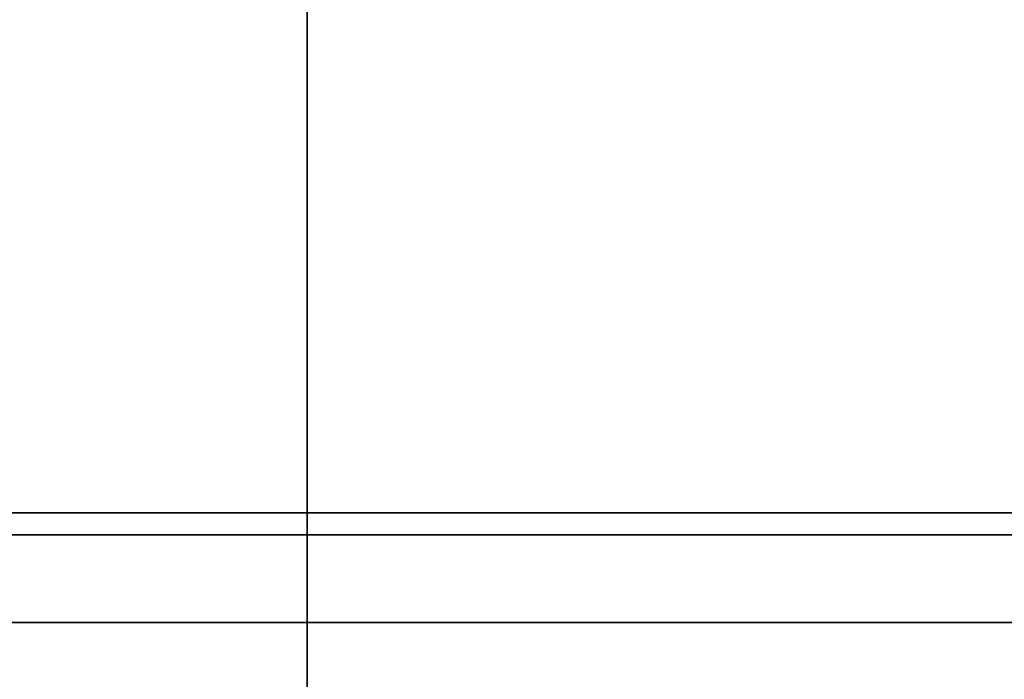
# Model space of a CAD drawing. Header units: millimetres. Extents: x 0 to 284, y -110 to 65.
# Tile 195 of 256: x 267.79 to 272.28, y -49.76 to -46.75. Entities that reach past the tile are written whole.
import ezdxf

# ---------------------------------------------------------------- set-up
doc = ezdxf.new("R2010")
doc.units = ezdxf.units.MM
doc.layers.add('Layer 01', color=18, linetype='Continuous', true_color=0x000000)

# ---------------------------------------------------------------- blocks, each defined once
blk = doc.blocks.new('Block 01')
at = {"layer": 'Layer 01'}
for p, q in [((269.1, -37.9577, -25.6102), (269.1, -50, -25.4)), ((269.1, -50, -2), (269.1, -39.7626, -1.8213)), ((269.1, -49, -22.3), (269.1, -49, -20.3)), ((269.1, -49, -7.1), (269.1, -49, -5.1))]:
    blk.add_line(p, q, dxfattribs=at)
blk.add_arc((289.5, -7, 18.5), 55, 222.91594, 247.97215, dxfattribs=at)
at = {"layer": 'Layer 01', "extrusion": (9.13859e-18, -1, 1.23932e-15)}
blk.add_arc((269.1, -13.7, 49), 8.6, 90, 270, dxfattribs=at)
at = {"layer": 'Layer 01', "extrusion": (-9.13859e-18, 1, -1.07658e-15)}
blk.add_arc((-269.1, -13.7, -49), 6.6, 270, 90, dxfattribs=at)
at = {"layer": 'Layer 01', "extrusion": (-9.13859e-18, 1, -1.61487e-15)}
blk.add_arc((-269.1, -13.7, -49), 6.6, 90, 270, dxfattribs=at)
at = {"layer": 'Layer 01', "extrusion": (9.13859e-18, -1, 8.26212e-16)}
blk.add_arc((269.1, -13.7, 49), 8.6, 270, 90, dxfattribs=at)
at = {"layer": 'Layer 01', "extrusion": (0, 1, 0)}
for start, end in [(270, 90), (90, 270)]:
    blk.add_arc((-269.1, -13.7, -49.1), 6.5, start, end, dxfattribs=at)
at = {"layer": 'Layer 01', "extrusion": (0, -1, 0)}
for start, end in [(90, 270), (270, 90)]:
    blk.add_arc((269.1, -13.7, 49.5), 8.6, start, end, dxfattribs=at)
at = {"layer": 'Layer 01'}
for points in [[(269.1, -49, -20.3), (269.1, -39.3726, -20.132), (269.1, -29.7453, -19.9639)], [(269.1, -35.063, -7.3433), (269.1, -42.0315, -7.2216), (269.1, -49, -7.1)], [(269.1, -51.7, -7.2), (269.1, -49.1, -7.2), (269.1, -46.5, -7.2)], [(269.1, -46.5, -20.2), (269.1, -49.1, -20.2), (269.1, -51.7, -20.2)], [(269.1, -50, -22.3), (269.1, -49.5, -22.3), (269.1, -49, -22.3)], [(269.1, -49, -5.1), (269.1, -49.5, -5.1), (269.1, -50, -5.1)]]:
    blk.add_open_spline(points, degree=2, dxfattribs=at)

msp = doc.modelspace()

# ---------------------------------------------------------------- block references
at = {"layer": 'Layer 01'}
msp.add_blockref('Block 01', (0, 0), dxfattribs=at)

doc.saveas('drawing.dxf')
